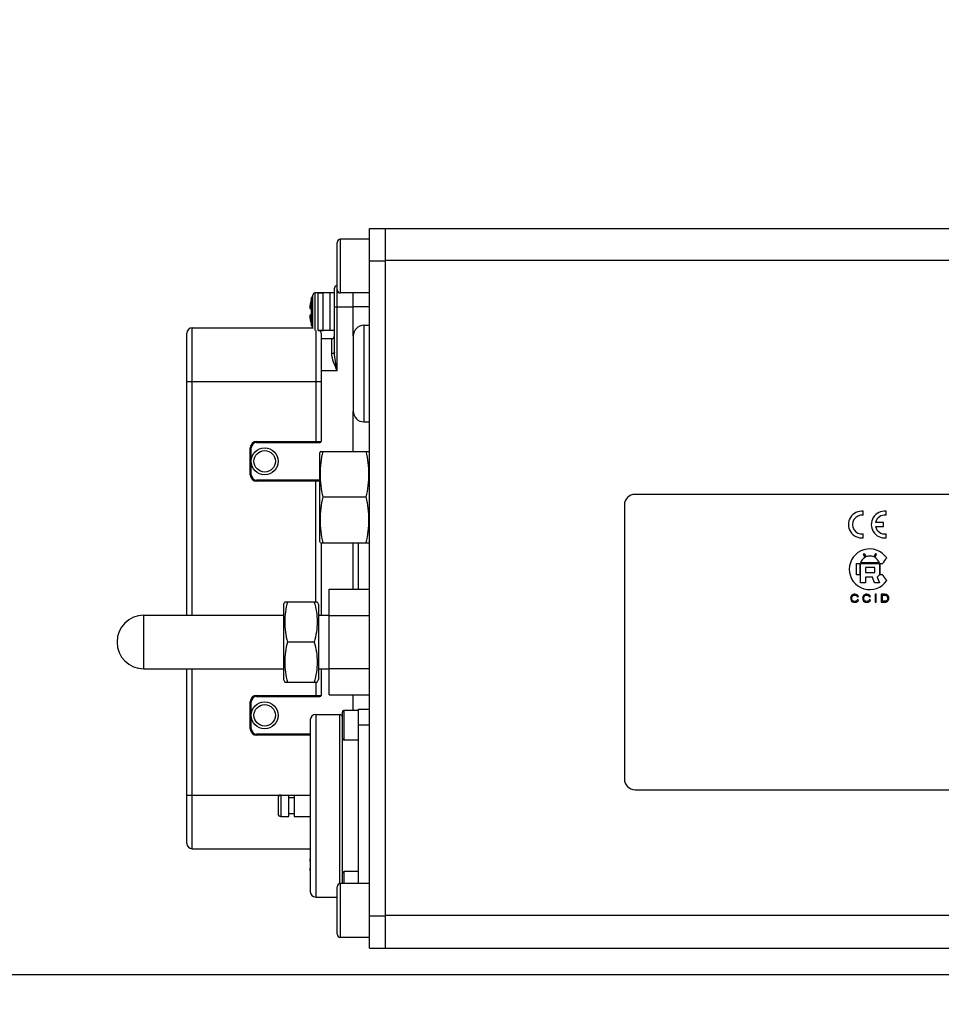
# Model space of a CAD drawing. Header units: millimetres. Extents: x 0 to 8410, y 0 to 5940.
# Tile 85 of 122: x 4044 to 4216, y 3092 to 3275. Entities that reach past the tile are written whole.
import ezdxf

# ---------------------------------------------------------------- set-up
doc = ezdxf.new("R2010")
doc.units = ezdxf.units.MM
doc.header["$LTSCALE"] = 462.55
doc.layers.get('0').update_dxf_attribs({"linetype": 'CONTINUOUS'})
for name, color, linetype in [('204101000016_DXF_DIMENSION', 7, 'CONTINUOUS'), ('304102000036_DXF_DIMENSION', 7, 'CONTINUOUS'), ('304103000019DXF_CONTINUOUS_LINE', 7, 'CONTINUOUS'), ('304105000042DXF_CONTINUOUS_LINE', 7, 'CONTINUOUS'), ('304105000133DXF_CONTINUOUS_LINE', 7, 'CONTINUOUS'), ('304106000002DXF_CONTINUOUS_LINE', 7, 'CONTINUOUS'), ('304106000021DXF_CONTINUOUS_LINE', 7, 'CONTINUOUS'), ('304107000010DXF_CONTINUOUS_LINE', 7, 'CONTINUOUS'), ('304109000015DXF_CONTINUOUS_LINE', 7, 'CONTINUOUS'), ('304110000210DXF_CONTINUOUS_LINE', 7, 'CONTINUOUS'), ('304110000234DXF_CONTINUOUS_LINE', 7, 'CONTINUOUS'), ('304112000009DXF_CONTINUOUS_LINE', 7, 'CONTINUOUS'), ('501023000027DXF_CONTINUOUS_LINE', 7, 'CONTINUOUS'), ('501023000069DXF_CONTINUOUS_LINE', 7, 'CONTINUOUS'), ('501023000072DXF_CONTINUOUS_LINE', 7, 'CONTINUOUS'), ('627001000012DXF_CONTINUOUS_LINE', 7, 'CONTINUOUS'), ('627001000038DXF_CONTINUOUS_LINE', 7, 'CONTINUOUS')]:
    doc.layers.add(name, color=color, linetype=linetype)
doc.styles.get("Standard").update_dxf_attribs({"font": 'txt', "width": 0.7})
doc.dimstyles.new('DIMSTYLE_2', dxfattribs={"dimtxt": 90, "dimasz": 50, "dimexe": 1.5, "dimexo": 0, "dimgap": 2.25, "dimtad": 0, "dimtih": 1, "dimtoh": 1, "dimdsep": 46, "dimtxsty": 'Standard', "dimblk": '_FILLED', "dimblk1": '_FILLED', "dimblk2": '_FILLED', "dimcen": 0.09, "dimclrt": 5, "dimazin": 2, "dimtp": 0.01, "dimtm": 0.01, "dimtfac": 1, "dimtofl": 0, "dimtmove": 0, "dimatfit": 3, "dimldrblk": '_FILLED', "dimfxl": 1, "dimtolj": 1, "dimarcsym": 0})
doc.dimstyles.new('DIMSTYLE_4', dxfattribs={"dimtxt": 90, "dimasz": 50, "dimexe": 1.5, "dimexo": 0, "dimgap": 2.25, "dimtad": 1, "dimdsep": 46, "dimtxsty": 'Standard', "dimblk": '_FILLED', "dimblk1": '_FILLED', "dimblk2": '_FILLED', "dimcen": 0.09, "dimclrt": 5, "dimazin": 2, "dimtp": 0.01, "dimtm": 0.01, "dimtfac": 1, "dimtofl": 0, "dimtmove": 0, "dimatfit": 3, "dimldrblk": '_FILLED', "dimfxl": 1, "dimtolj": 1, "dimarcsym": 0})
doc.dimstyles.new('DIMSTYLE_7', dxfattribs={"dimtxt": 90, "dimasz": 50, "dimexe": 1.5, "dimexo": 0, "dimgap": 2.25, "dimtad": 1, "dimdec": 0, "dimdsep": 46, "dimtxsty": 'Standard', "dimblk": '_FILLED', "dimblk1": '_FILLED', "dimblk2": '_FILLED', "dimcen": 0.09, "dimclrt": 5, "dimazin": 2, "dimtfac": 1, "dimtdec": 0, "dimtofl": 0, "dimtmove": 0, "dimatfit": 3, "dimldrblk": '_FILLED', "dimfxl": 1, "dimtolj": 1, "dimarcsym": 0})

# ---------------------------------------------------------------- blocks, each defined once
blk = doc.blocks.new('*D10')
at = {"layer": '204101000016_DXF_DIMENSION', "color": 2, "linetype": 'Continuous'}
blk.add_line((2735.73, 3495.36), (2620.59, 3495.36), dxfattribs=at)
blk = doc.blocks.new('_FILLED')
at = {"color": 0, "linetype": 'ByBlock'}
blk.add_solid([(0, 0), (-1, 0.17), (-1, -0.17)], dxfattribs=at)
blk = doc.blocks.new('*D11')
at = {"layer": '204101000016_DXF_DIMENSION', "color": 2, "linetype": 'Continuous'}
blk.add_line((4321.7, 3097.36), (2620.59, 3097.36), dxfattribs=at)
blk = doc.blocks.new('*D13')
at = {"layer": '204101000016_DXF_DIMENSION', "color": 2, "linetype": 'Continuous'}
blk.add_line((2735.73, 3495.36), (2735.73, 2020.02), dxfattribs=at)
blk = doc.blocks.new('*D22')
at = {"layer": '204101000016_DXF_DIMENSION', "color": 2, "linetype": 'Continuous'}
for p, q in [((4579.23, 3635.36), (3618, 3635.36)), ((3633, 3635.36), (3633, 3366.36)), ((3633, 3097.36), (3633, 3366.36)), ((4312.96, 3097.36), (3618, 3097.36))]:
    blk.add_line(p, q, dxfattribs=at)
at = {"layer": '204101000016_DXF_DIMENSION', "color": 2, "linetype": 'Continuous', "xscale": 50, "yscale": 50, "zscale": 50}
for p, rotation in [((3633, 3635.36), 90), ((3633, 3097.36), 270)]:
    blk.add_blockref('_FILLED', p, dxfattribs=dict(at, rotation=rotation))
blk = doc.blocks.new('*D33')
at = {"layer": '304102000036_DXF_DIMENSION', "color": 2, "linetype": 'Continuous'}
for p, q in [((4577.23, 4589.36), (3278.84, 4589.36)), ((3293.84, 4589.36), (3293.84, 3843.36)), ((3293.84, 3097.36), (3293.84, 3843.36)), ((4312.96, 3097.36), (3278.84, 3097.36))]:
    blk.add_line(p, q, dxfattribs=at)
at = {"layer": '304102000036_DXF_DIMENSION', "color": 2, "linetype": 'Continuous', "xscale": 50, "yscale": 50, "zscale": 50}
for p, rotation in [((3293.84, 4589.36), 90), ((3293.84, 3097.36), 270)]:
    blk.add_blockref('_FILLED', p, dxfattribs=dict(at, rotation=rotation))

msp = doc.modelspace()

# ---------------------------------------------------------------- linework, layer by layer
at = {"color": 2, "linetype": 'Continuous'}
msp.add_arc((4579.23457, 3635.35928), 1852.26657, 330, 180, dxfattribs=at)
at = {"layer": '304103000019DXF_CONTINUOUS_LINE', "color": 7, "linetype": 'Continuous'}
for p, q in [((4112.23457, 3236.35928), (4268.23206, 3236.35928)), ((4112.23457, 3102.35928), (4112.23457, 3236.35928)), ((4112.23457, 3102.35928), (4235.23457, 3102.35928))]:
    msp.add_line(p, q, dxfattribs=at)
at = {"layer": '304103000019DXF_CONTINUOUS_LINE', "color": 9, "linetype": 'Continuous'}
for p, q in [((4112.23457, 3230.464), (4277.34493, 3230.46412)), ((4112.23457, 3108.464), (4235.23457, 3108.46344))]:
    msp.add_line(p, q, dxfattribs=at)
at = {"layer": '304105000042DXF_CONTINUOUS_LINE', "color": 7, "linetype": 'Continuous'}
msp.add_line((4107.23457, 3169.17424), (4107.23457, 3177.85928), dxfattribs=at)
at = {"layer": '304105000133DXF_CONTINUOUS_LINE', "color": 7, "linetype": 'Continuous'}
for p, q in [((4109.23457, 3236.35928), (4112.23457, 3236.35928)), ((4109.23457, 3102.35928), (4109.23457, 3236.35928)), ((4109.23457, 3102.35928), (4112.23457, 3102.35928))]:
    msp.add_line(p, q, dxfattribs=at)
at = {"layer": '304105000133DXF_CONTINUOUS_LINE', "color": 9, "linetype": 'Continuous'}
for p, q in [((4109.23457, 3230.35928), (4112.23457, 3230.35928)), ((4109.23457, 3108.35928), (4112.23457, 3108.35928))]:
    msp.add_line(p, q, dxfattribs=at)
at = {"layer": '304106000002DXF_CONTINUOUS_LINE', "color": 7, "linetype": 'Continuous'}
for p, q in [((4075.23457, 3164.35928), (4075.23457, 3216.85928)), ((4076.23457, 3217.85928), (4098.69361, 3217.85928)), ((4100.23457, 3216.85928), (4100.23457, 3196.70928)), ((4088.23457, 3196.50928), (4100.03457, 3196.50928)), ((4087.23457, 3190.50928), (4087.23457, 3195.50928)), ((4100.03457, 3189.50928), (4088.23457, 3189.50928)), ((4100.23457, 3177.85928), (4100.23457, 3164.35928)), ((4075.23457, 3121.85928), (4075.23457, 3154.35928)), ((4100.23457, 3154.35928), (4100.23457, 3149.40928)), ((4088.23457, 3149.20928), (4100.03457, 3149.20928)), ((4087.23457, 3143.20928), (4087.23457, 3148.20928)), ((4098.23457, 3142.20928), (4088.23457, 3142.20928)), ((4076.23457, 3120.85928), (4098.23457, 3120.85928))]:
    msp.add_line(p, q, dxfattribs=at)
at = {"layer": '304106000002DXF_CONTINUOUS_LINE', "color": 9, "linetype": 'Continuous'}
for p, q in [((4076.23457, 3164.35928), (4076.23457, 3217.85928)), ((4099.23457, 3217.35928), (4099.23457, 3196.50928)), ((4075.23457, 3207.85928), (4100.23457, 3207.85928)), ((4088.23457, 3196.70928), (4100.23457, 3196.70928)), ((4088.23457, 3196.70928), (4088.23457, 3196.50928)), ((4087.03457, 3195.50928), (4087.23457, 3195.50928)), ((4087.03457, 3190.50928), (4087.03457, 3195.50928)), ((4087.03457, 3190.50928), (4087.23457, 3190.50928)), ((4088.23457, 3189.30928), (4088.23457, 3189.50928)), ((4100.03457, 3189.30928), (4088.23457, 3189.30928)), ((4099.23457, 3166.85928), (4099.23457, 3189.50928)), ((4076.23457, 3120.85928), (4076.23457, 3154.35928)), ((4099.23457, 3151.85928), (4099.23457, 3149.20928)), ((4088.23457, 3149.40928), (4100.23457, 3149.40928)), ((4088.23457, 3149.40928), (4088.23457, 3149.20928)), ((4087.03457, 3148.20928), (4087.23457, 3148.20928)), ((4087.03457, 3143.20928), (4087.03457, 3148.20928)), ((4087.03457, 3143.20928), (4087.23457, 3143.20928)), ((4088.23457, 3142.00928), (4088.23457, 3142.20928)), ((4098.23457, 3142.00928), (4088.23457, 3142.00928)), ((4075.23457, 3130.85928), (4092.73457, 3130.85928)), ((4094.23457, 3130.85928), (4095.23457, 3130.85928))]:
    msp.add_line(p, q, dxfattribs=at)
at = {"layer": '304106000002DXF_CONTINUOUS_LINE', "color": 7, "linetype": 'Continuous'}
for centre, radius, start, end in [((4076.23457, 3216.85928), 1, 90, 180), ((4099.23457, 3216.85928), 1, 0, 30.3317271), ((4088.23457, 3195.50928), 1, 90, 180), ((4100.03457, 3196.70928), 0.2, 270, 360), ((4088.23457, 3190.50928), 1, 180, 270), ((4088.23457, 3148.20928), 1, 90, 180), ((4100.03457, 3149.40928), 0.2, 270, 360), ((4088.23457, 3143.20928), 1, 180, 270), ((4076.23457, 3121.85928), 1, 180, 270)]:
    msp.add_arc(centre, radius, start, end, dxfattribs=at)
at = {"layer": '304106000002DXF_CONTINUOUS_LINE', "color": 9, "linetype": 'Continuous'}
for centre, start, end in [((4088.23457, 3195.50928), 90, 180), ((4088.23457, 3190.50928), 180, 270), ((4088.23457, 3148.20928), 90, 180), ((4088.23457, 3143.20928), 180, 270)]:
    msp.add_arc(centre, 1.19999, start, end, dxfattribs=at)
at = {"layer": '304106000021DXF_CONTINUOUS_LINE', "color": 7, "linetype": 'Continuous'}
for p, q in [((4108.23457, 3218.35928), (4109.23457, 3218.35928)), ((4106.23457, 3216.35928), (4106.23457, 3202.35928)), ((4108.23457, 3200.35928), (4109.23457, 3200.35928))]:
    msp.add_line(p, q, dxfattribs=at)
at = {"layer": '304106000021DXF_CONTINUOUS_LINE', "color": 9, "linetype": 'Continuous'}
msp.add_line((4108.23457, 3218.35928), (4108.23457, 3200.35928), dxfattribs=at)
at = {"layer": '304106000021DXF_CONTINUOUS_LINE', "color": 7, "linetype": 'Continuous'}
for centre, start, end in [((4108.23457, 3216.35928), 90, 180), ((4108.23457, 3202.35928), 180, 270)]:
    msp.add_arc(centre, 2, start, end, dxfattribs=at)
at = {"layer": '304107000010DXF_CONTINUOUS_LINE', "color": 7, "linetype": 'Continuous'}
for p, q in [((4067.23457, 3164.35928), (4093.23457, 3164.35928)), ((4067.23457, 3154.35928), (4093.23457, 3154.35928))]:
    msp.add_line(p, q, dxfattribs=at)
at = {"layer": '304107000010DXF_CONTINUOUS_LINE', "color": 9, "linetype": 'Continuous'}
msp.add_line((4067.23457, 3154.35928), (4067.23457, 3164.35928), dxfattribs=at)
at = {"layer": '304107000010DXF_CONTINUOUS_LINE', "color": 7, "linetype": 'Continuous'}
msp.add_arc((4067.23457, 3159.35928), 5, 90, 270, dxfattribs=at)
at = {"layer": '304109000015DXF_CONTINUOUS_LINE', "color": 7, "linetype": 'Continuous'}
for p, q in [((4093.23457, 3166.35928), (4093.46046, 3166.85932)), ((4093.46044, 3166.85928), (4099.5087, 3166.85928)), ((4099.50869, 3166.85932), (4099.73457, 3166.35928)), ((4093.23457, 3166.35916), (4093.23457, 3152.35941)), ((4099.73457, 3166.35916), (4099.73457, 3152.35941)), ((4099.73457, 3164.35928), (4101.71306, 3164.35928)), ((4101.73457, 3164.35736), (4101.71306, 3164.35928)), ((4101.71306, 3164.35928), (4101.71306, 3154.35928)), ((4098.98457, 3159.35928), (4093.98457, 3159.35928)), ((4099.73457, 3154.35928), (4101.71306, 3154.35928)), ((4101.73457, 3154.36121), (4101.71306, 3154.35928)), ((4093.23457, 3152.35928), (4093.46046, 3151.85925)), ((4099.50869, 3151.85925), (4099.73457, 3152.35928)), ((4093.46044, 3151.85928), (4099.5087, 3151.85928))]:
    msp.add_line(p, q, dxfattribs=at)
for points in [[(4093.98457, 3166.85928), (4093.66604, 3165.63799), (4093.25484, 3163.10928), (4093.66604, 3160.58058), (4093.98457, 3159.35928)], [(4098.98457, 3166.85928), (4099.3031, 3165.63799), (4099.7143, 3163.10928), (4099.3031, 3160.58058), (4098.98457, 3159.35928)], [(4093.98457, 3159.35928), (4093.66604, 3158.13799), (4093.25484, 3155.60928), (4093.66604, 3153.08058), (4093.98457, 3151.85928)], [(4098.98457, 3159.35928), (4099.3031, 3158.13799), (4099.7143, 3155.60928), (4099.3031, 3153.08058), (4098.98457, 3151.85928)]]:
    msp.add_open_spline(points, degree=3, knots=[0, 0, 0, 0, 0.500000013, 1, 1, 1, 1], dxfattribs=at)
at = {"layer": '304110000210DXF_CONTINUOUS_LINE', "color": 7, "linetype": 'Continuous'}
for p, q in [((4107.23457, 3146.85928), (4109.23457, 3146.85928)), ((4107.23457, 3114.35928), (4107.23457, 3146.85928)), ((4098.23457, 3144.85928), (4098.23457, 3112.85929)), ((4099.23457, 3145.85928), (4103.73457, 3145.85928)), ((4104.23457, 3116.30928), (4104.23457, 3141.40928)), ((4092.23457, 3130.35928), (4092.23457, 3127.35929)), ((4092.73457, 3130.85928), (4094.23457, 3130.85928)), ((4094.23457, 3126.85941), (4094.23457, 3130.85916)), ((4095.23457, 3130.35928), (4094.23457, 3130.35928)), ((4095.23457, 3130.85928), (4098.23457, 3130.85928)), ((4095.23457, 3130.85916), (4095.23457, 3126.85941)), ((4092.73457, 3126.85928), (4094.23457, 3126.85928)), ((4095.23457, 3127.35928), (4094.23457, 3127.35928)), ((4095.23457, 3126.85928), (4098.23457, 3126.85928)), ((4099.23457, 3111.85928), (4103.23457, 3111.85928))]:
    msp.add_line(p, q, dxfattribs=at)
at = {"layer": '304110000210DXF_CONTINUOUS_LINE', "color": 9, "linetype": 'Continuous'}
for p, q in [((4099.23457, 3145.85928), (4099.23457, 3111.85928)), ((4103.73457, 3114.34802), (4103.73457, 3145.85928)), ((4109.23457, 3143.85928), (4107.23457, 3143.85928)), ((4092.73457, 3130.85928), (4092.73457, 3126.85928))]:
    msp.add_line(p, q, dxfattribs=at)
at = {"layer": '304110000210DXF_CONTINUOUS_LINE', "color": 7, "linetype": 'Continuous'}
for centre, radius, start, end in [((4099.23457, 3144.85928), 1, 90, 180), ((4103.73457, 3145.35928), 0.5, 0, 90), ((4092.73457, 3130.35928), 0.5, 90, 180), ((4092.73457, 3127.35928), 0.5, 180, 270), ((4099.23457, 3112.85928), 1, 180, 270)]:
    msp.add_arc(centre, radius, start, end, dxfattribs=at)
at = {"layer": '304110000234DXF_CONTINUOUS_LINE', "color": 7, "linetype": 'Continuous'}
for p, q in [((4099.70555, 3224.35928), (4100.63457, 3224.35928)), ((4102.73457, 3224.35928), (4101.93457, 3224.35928)), ((4101.93457, 3217.35983), (4101.93457, 3224.35874)), ((4102.73457, 3213.32339), (4102.73457, 3225.25928)), ((4106.23457, 3216.35928), (4106.23457, 3224.35928)), ((4098.45974, 3223.43071), (4098.41047, 3223.25928)), ((4098.45974, 3223.43071), (4098.41047, 3223.25928)), ((4098.41047, 3223.25928), (4098.45974, 3223.43071)), ((4098.41047, 3223.25928), (4098.43125, 3223.25928)), ((4098.12466, 3221.45928), (4098.43125, 3221.45928)), ((4098.43125, 3220.25928), (4098.12466, 3220.25928)), ((4098.43125, 3218.45928), (4098.41047, 3218.45928)), ((4098.41047, 3218.45928), (4098.45974, 3218.28786)), ((4098.45974, 3218.28786), (4098.41047, 3218.45928)), ((4098.45974, 3218.28786), (4098.41047, 3218.45928)), ((4099.70555, 3217.35928), (4100.63457, 3217.35928)), ((4102.73457, 3217.35928), (4101.93457, 3217.35928)), ((4100.23457, 3215.85928), (4102.23457, 3215.85928)), ((4106.23457, 3194.85928), (4106.23457, 3202.35928)), ((4106.23457, 3169.17424), (4106.23457, 3177.85928)), ((4106.23457, 3146.60928), (4106.23457, 3149.54433)), ((4098.12466, 3118.45928), (4098.23457, 3118.45928)), ((4098.23457, 3117.25928), (4098.12466, 3117.25928))]:
    msp.add_line(p, q, dxfattribs=at)
at = {"layer": '304110000234DXF_CONTINUOUS_LINE', "color": 9, "linetype": 'Continuous'}
for p, q in [((4099.70555, 3217.35928), (4099.70555, 3224.35928)), ((4100.63457, 3217.35928), (4100.63457, 3224.35928)), ((4103.23457, 3209.85909), (4103.23457, 3224.95928)), ((4098.45973, 3223.13622), (4098.45974, 3223.43071)), ((4098.45973, 3218.58247), (4098.45973, 3223.13622)), ((4106.23457, 3221.85928), (4109.23457, 3221.85928)), ((4102.73457, 3221.75928), (4106.23457, 3221.75928)), ((4098.45974, 3218.28786), (4098.45973, 3218.58247)), ((4102.23457, 3213.05692), (4102.23457, 3215.85928)), ((4103.23457, 3209.85909), (4100.23457, 3209.85912))]:
    msp.add_line(p, q, dxfattribs=at)
at = {"layer": '304110000234DXF_CONTINUOUS_LINE', "color": 7, "linetype": 'Continuous'}
for centre, radius in [((4089.73457, 3193.00928), 2.5), ((4089.73457, 3193.00928), 1.99993), ((4089.73457, 3145.70928), 2.5), ((4089.73457, 3145.70928), 1.99993)]:
    msp.add_circle(centre, radius, dxfattribs=at)
for centre, radius, start, end in [((4103.23457, 3225.25928), 0.5, 90, 180), ((4099.70555, 3223.05928), 1.3, 138.4145576, 163.3984504), ((4107.08457, 3220.85928), 8.97998, 164.4986404, 176.1689106), ((4107.08457, 3220.85928), 8.97998, 183.8310894, 195.5013596), ((4107.08457, 3220.85928), 8.6741, 176.0336008, 183.9663992), ((4099.70555, 3218.65928), 1.3, 196.6015496, 221.5854424), ((4102.23457, 3216.35928), 0.5, 270, 360), ((4107.08457, 3117.85928), 8.97998, 170.2997909, 176.1689106), ((4107.08457, 3117.85928), 8.97998, 183.8310894, 189.7002091)]:
    msp.add_arc(centre, radius, start, end, dxfattribs=at)
at = {"layer": '304110000234DXF_CONTINUOUS_LINE', "color": 9, "linetype": 'Continuous'}
for points, knots in [([(4102.73457, 3213.32339), (4102.73457, 3213.2871), (4102.64391, 3213.0917), (4102.39802, 3213.05692), (4102.23457, 3213.05692)], [0, 0, 0, 0, 0.181650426, 1, 1, 1, 1]), ([(4103.23465, 3209.85909), (4103.00643, 3210.39613), (4102.57452, 3211.42067), (4102.23459, 3212.51977), (4102.23457, 3213.05692)], [0, 0, 0, 0, 0.52069166, 1, 1, 1, 1]), ([(4103.23457, 3209.85928), (4103.12094, 3210.43871), (4102.89859, 3211.58302), (4102.73458, 3212.74621), (4102.73457, 3213.32339)], [0, 0, 0, 0, 0.505690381, 1, 1, 1, 1])]:
    msp.add_open_spline(points, degree=3, knots=knots, dxfattribs=at)
at = {"layer": '304112000009DXF_CONTINUOUS_LINE', "color": 7, "linetype": 'Continuous'}
for p, q in [((4229.73457, 3186.85928), (4158.73457, 3186.85928)), ((4156.73457, 3184.85928), (4156.73457, 3133.85928)), ((4201.23457, 3182.96634), (4201.23457, 3183.72175)), ((4205.48457, 3182.96634), (4205.48457, 3183.72175)), ((4204.98457, 3181.60928), (4203.52522, 3181.60928)), ((4204.98457, 3180.85928), (4204.98457, 3181.60928)), ((4203.52522, 3180.85928), (4204.98457, 3180.85928)), ((4201.23457, 3178.74682), (4201.23457, 3179.50223)), ((4205.48457, 3178.74682), (4205.48457, 3179.50223)), ((4201.57082, 3175.11787), (4201.30817, 3175.64466)), ((4201.48716, 3175.7339), (4201.7498, 3175.20711)), ((4203.21934, 3175.20711), (4203.48198, 3175.7339)), ((4203.66097, 3175.64466), (4203.39832, 3175.11787)), ((4199.96457, 3173.95928), (4200.58457, 3173.95928)), ((4199.96457, 3171.85928), (4199.96457, 3173.95928)), ((4200.58457, 3173.95928), (4200.58457, 3171.85928)), ((4204.23457, 3174.10928), (4200.73457, 3174.10928)), ((4200.73457, 3173.95928), (4204.23457, 3173.95928)), ((4200.73457, 3170.35928), (4200.73457, 3173.95928)), ((4203.38457, 3173.22928), (4201.65457, 3173.22928)), ((4201.65457, 3173.22928), (4201.65457, 3172.32928)), ((4201.65457, 3172.32928), (4203.38457, 3172.32928)), ((4203.38457, 3172.32928), (4203.38457, 3173.22928)), ((4204.23457, 3173.95928), (4204.23457, 3171.85928)), ((4204.38457, 3173.95928), (4204.88457, 3173.95928)), ((4204.38457, 3171.85928), (4204.38457, 3173.95928)), ((4200.58457, 3171.85928), (4199.96457, 3171.85928)), ((4202.93457, 3171.45928), (4201.63457, 3171.45928)), ((4201.63457, 3171.45928), (4201.63457, 3170.35928)), ((4203.35682, 3170.35928), (4202.93457, 3171.45928)), ((4204.23457, 3171.85928), (4203.83457, 3171.45928)), ((4203.83457, 3171.45928), (4204.25682, 3170.35928)), ((4204.88457, 3171.85928), (4204.38457, 3171.85928)), ((4201.63457, 3170.35928), (4200.73457, 3170.35928)), ((4204.25682, 3170.35928), (4203.35682, 3170.35928)), ((4200.12979, 3167.79411), (4200.35178, 3167.83893)), ((4200.38083, 3167.24238), (4200.15536, 3167.29118)), ((4202.36443, 3167.79411), (4202.58642, 3167.83893)), ((4202.61547, 3167.24238), (4202.39, 3167.29118)), ((4203.67276, 3168.23928), (4203.44729, 3168.23928)), ((4203.44729, 3168.23928), (4203.44729, 3166.77928)), ((4203.67276, 3166.77928), (4203.67276, 3168.23928)), ((4205.17287, 3168.23928), (4204.58594, 3168.23928)), ((4204.58594, 3168.23928), (4204.58594, 3166.77928)), ((4204.81141, 3168.06699), (4205.16938, 3168.06699)), ((4204.81141, 3166.95158), (4204.81141, 3168.06699)), ((4205.17519, 3166.95158), (4204.81141, 3166.95158)), ((4203.44729, 3166.77928), (4203.67276, 3166.77928)), ((4204.58594, 3166.77928), (4205.20076, 3166.77928)), ((4158.73457, 3131.85928), (4229.73457, 3131.85928))]:
    msp.add_line(p, q, dxfattribs=at)
for centre, radius, start, end in [((4158.73457, 3184.85928), 2, 90, 180), ((4200.98457, 3181.23428), 2.5, 84.2608295, 275.7391705), ((4205.23457, 3181.23428), 2.5, 84.2608295, 275.7391705), ((4200.98457, 3181.23428), 1.75, 81.7867893, 278.2132107), ((4205.23457, 3181.23428), 1.75, 81.7867893, 167.6263749), ((4205.23457, 3181.23428), 1.75, 192.3736251, 278.2132107), ((4202.43457, 3172.90928), 3.8, 33.5477383, 326.4522617), ((4202.48457, 3173.50928), 1.85, 119.5985793, 161.0753556), ((4201.39766, 3175.68928), 0.1, 26.5, 206.5), ((4202.48457, 3173.50928), 1.85, 66.5985793, 113.4014207), ((4202.48457, 3173.50928), 1.85, 18.9246444, 60.4014207), ((4203.57148, 3175.68928), 0.1, 333.5, 153.5), ((4207.23977, 3173.1208), 2.5, 130.9401999, 160.4035072), ((4207.23977, 3172.69777), 2.5, 199.5964928, 229.0598001), ((4158.73457, 3133.85928), 2, 180, 270)]:
    msp.add_arc(centre, radius, start, end, dxfattribs=at)
for points in [[(4198.97569, 3167.91761), (4198.90828, 3167.80407), (4198.87457, 3167.67162), (4198.87457, 3167.52024)], [(4198.87457, 3167.52024), (4198.87457, 3167.38081), (4198.90363, 3167.25035), (4198.96406, 3167.12885)], [(4198.96406, 3167.12885), (4199.0245, 3167.00735), (4199.11167, 3166.91373), (4199.22673, 3166.84999)], [(4199.26508, 3168.17555), (4199.13956, 3168.11679), (4199.0431, 3168.03114), (4198.97569, 3167.91761)], [(4199.10702, 3167.52124), (4199.10702, 3167.61684), (4199.12445, 3167.71046), (4199.15996, 3167.80123)], [(4199.16978, 3167.19557), (4199.12794, 3167.28819), (4199.10702, 3167.39675), (4199.10702, 3167.52124)], [(4199.15996, 3167.80123), (4199.19535, 3167.89171), (4199.25695, 3167.96441), (4199.34528, 3168.01819)], [(4199.36721, 3166.9882), (4199.27787, 3167.03424), (4199.21162, 3167.10295), (4199.16978, 3167.19557)], [(4199.22673, 3166.84999), (4199.34179, 3166.78626), (4199.49172, 3166.75439), (4199.67535, 3166.75439)], [(4199.67884, 3168.26418), (4199.52775, 3168.26418), (4199.39061, 3168.2343), (4199.26508, 3168.17555)], [(4199.34528, 3168.01819), (4199.43361, 3168.07197), (4199.54286, 3168.09886), (4199.67419, 3168.09886)], [(4199.65676, 3166.91971), (4199.55216, 3166.91971), (4199.45569, 3166.94261), (4199.36721, 3166.9882)], [(4199.97759, 3167.01327), (4199.88921, 3166.95058), (4199.78228, 3166.91971), (4199.65676, 3166.91971)], [(4199.67419, 3168.09886), (4199.78809, 3168.09886), (4199.88223, 3168.07396), (4199.95729, 3168.0256)], [(4199.67535, 3166.75439), (4199.85201, 3166.75439), (4200.00194, 3166.79522), (4200.12514, 3166.87888)], [(4200.10859, 3168.15232), (4199.99265, 3168.22634), (4199.84853, 3168.26418), (4199.67884, 3168.26418)], [(4199.95729, 3168.0256), (4200.03216, 3167.97736), (4200.09027, 3167.89968), (4200.12979, 3167.79411)], [(4200.15536, 3167.29118), (4200.12398, 3167.16769), (4200.0647, 3167.07507), (4199.97759, 3167.01327)], [(4200.35178, 3167.83893), (4200.30529, 3167.97338), (4200.22509, 3168.07795), (4200.10859, 3168.15232)], [(4200.12514, 3166.87888), (4200.24834, 3166.96253), (4200.33318, 3167.08304), (4200.38083, 3167.24238)], [(4201.21032, 3167.91761), (4201.14291, 3167.80407), (4201.10921, 3167.67162), (4201.10921, 3167.52024)], [(4201.10921, 3167.52024), (4201.10921, 3167.38081), (4201.13827, 3167.25035), (4201.1987, 3167.12885)], [(4201.1987, 3167.12885), (4201.25914, 3167.00735), (4201.34631, 3166.91373), (4201.46137, 3166.84999)], [(4201.49972, 3168.17555), (4201.3742, 3168.11679), (4201.27773, 3168.03114), (4201.21032, 3167.91761)], [(4201.34166, 3167.52124), (4201.34166, 3167.61684), (4201.35909, 3167.71046), (4201.3946, 3167.80123)], [(4201.40442, 3167.19557), (4201.36258, 3167.28819), (4201.34166, 3167.39675), (4201.34166, 3167.52124)], [(4201.3946, 3167.80123), (4201.42999, 3167.89171), (4201.49159, 3167.96441), (4201.57992, 3168.01819)], [(4201.60185, 3166.9882), (4201.51251, 3167.03424), (4201.44626, 3167.10295), (4201.40442, 3167.19557)], [(4201.46137, 3166.84999), (4201.57643, 3166.78626), (4201.72636, 3166.75439), (4201.90999, 3166.75439)], [(4201.91348, 3168.26418), (4201.76239, 3168.26418), (4201.62524, 3168.2343), (4201.49972, 3168.17555)], [(4201.57992, 3168.01819), (4201.66825, 3168.07197), (4201.7775, 3168.09886), (4201.90883, 3168.09886)], [(4201.8914, 3166.91971), (4201.7868, 3166.91971), (4201.69033, 3166.94261), (4201.60185, 3166.9882)], [(4202.21222, 3167.01327), (4202.12385, 3166.95058), (4202.01692, 3166.91971), (4201.8914, 3166.91971)], [(4201.90883, 3168.09886), (4202.02273, 3168.09886), (4202.11687, 3168.07396), (4202.19193, 3168.0256)], [(4201.90999, 3166.75439), (4202.08665, 3166.75439), (4202.23658, 3166.79522), (4202.35978, 3166.87888)], [(4202.34323, 3168.15232), (4202.22728, 3168.22634), (4202.08317, 3168.26418), (4201.91348, 3168.26418)], [(4202.19193, 3168.0256), (4202.2668, 3167.97736), (4202.32491, 3167.89968), (4202.36443, 3167.79411)], [(4202.39, 3167.29118), (4202.35862, 3167.16769), (4202.29934, 3167.07507), (4202.21222, 3167.01327)], [(4202.58642, 3167.83893), (4202.53993, 3167.97338), (4202.45973, 3168.07795), (4202.34323, 3168.15232)], [(4202.35978, 3166.87888), (4202.48298, 3166.96253), (4202.56782, 3167.08304), (4202.61547, 3167.24238)], [(4205.16938, 3168.06699), (4205.30304, 3168.06699), (4205.40067, 3168.05703), (4205.46105, 3168.037)], [(4205.47617, 3168.21821), (4205.40648, 3168.23231), (4205.30536, 3168.23928), (4205.17287, 3168.23928)], [(4205.43902, 3166.97847), (4205.3751, 3166.96054), (4205.28677, 3166.95158), (4205.17519, 3166.95158)], [(4205.59244, 3167.05415), (4205.55408, 3167.02129), (4205.50294, 3166.99639), (4205.43902, 3166.97847)], [(4205.46105, 3168.037), (4205.54478, 3168.00923), (4205.61568, 3167.95346), (4205.67379, 3167.87179)], [(4205.47402, 3166.80371), (4205.55292, 3166.82012), (4205.62149, 3166.84501), (4205.67728, 3166.87688)], [(4205.72563, 3168.11333), (4205.65636, 3168.1636), (4205.57384, 3168.19845), (4205.47617, 3168.21821)], [(4205.71679, 3167.2384), (4205.68658, 3167.16072), (4205.6459, 3167.09997), (4205.59244, 3167.05415)], [(4205.67379, 3167.87179), (4205.7319, 3167.79013), (4205.76212, 3167.67261), (4205.76212, 3167.52024)], [(4205.67728, 3166.87688), (4205.73307, 3166.90875), (4205.78537, 3166.95357), (4205.83264, 3167.00957)], [(4205.76212, 3167.52024), (4205.76212, 3167.40969), (4205.74701, 3167.31608), (4205.71679, 3167.2384)], [(4205.92716, 3167.86383), (4205.883, 3167.96541), (4205.81559, 3168.04807), (4205.72563, 3168.11333)], [(4205.83264, 3167.00957), (4205.87951, 3167.06511), (4205.91903, 3167.13682), (4205.94924, 3167.22246)], [(4205.99457, 3167.51725), (4205.99457, 3167.64672), (4205.97133, 3167.76224), (4205.92716, 3167.86383)], [(4205.94924, 3167.22246), (4205.97946, 3167.30811), (4205.99457, 3167.40571), (4205.99457, 3167.51725)], [(4205.20076, 3166.77928), (4205.30304, 3166.77928), (4205.39485, 3166.78725), (4205.47402, 3166.80371)]]:
    msp.add_open_spline(points, degree=3, dxfattribs=at)
at = {"layer": '501023000027DXF_CONTINUOUS_LINE', "color": 7, "linetype": 'Continuous'}
for p, q in [((4103.23457, 3224.95928), (4103.23457, 3233.75928)), ((4109.23457, 3234.35928), (4103.83457, 3234.35928)), ((4109.23457, 3224.35928), (4103.83457, 3224.35928)), ((4103.23457, 3104.95928), (4103.23457, 3113.75928)), ((4109.23457, 3114.35928), (4103.83457, 3114.35928)), ((4109.23457, 3104.35928), (4103.83457, 3104.35928))]:
    msp.add_line(p, q, dxfattribs=at)
at = {"layer": '501023000027DXF_CONTINUOUS_LINE', "color": 9, "linetype": 'Continuous'}
for p, q in [((4103.83457, 3224.35928), (4103.83457, 3234.35928)), ((4103.83457, 3104.35928), (4103.83457, 3114.35928))]:
    msp.add_line(p, q, dxfattribs=at)
at = {"layer": '501023000027DXF_CONTINUOUS_LINE', "color": 7, "linetype": 'Continuous'}
for centre, start, end in [((4103.83457, 3233.75928), 90, 180.0000003), ((4103.83457, 3224.95928), 179.9999997, 270), ((4103.83457, 3113.75928), 90, 180.0000003), ((4103.83457, 3104.95928), 179.9999997, 270)]:
    msp.add_arc(centre, 0.6, start, end, dxfattribs=at)
at = {"layer": '501023000069DXF_CONTINUOUS_LINE', "color": 7, "linetype": 'Continuous'}
for p, q in [((4098.73457, 3217.75928), (4098.73457, 3223.95928)), ((4102.73457, 3224.35928), (4099.13457, 3224.35928)), ((4102.73457, 3217.35928), (4099.70555, 3217.35928))]:
    msp.add_line(p, q, dxfattribs=at)
at = {"layer": '501023000069DXF_CONTINUOUS_LINE', "color": 9, "linetype": 'Continuous'}
msp.add_line((4099.13457, 3217.35928), (4099.13457, 3224.35928), dxfattribs=at)
at = {"layer": '501023000069DXF_CONTINUOUS_LINE', "color": 7, "linetype": 'Continuous'}
msp.add_arc((4099.13457, 3223.95928), 0.4, 90, 180.0000041, dxfattribs=at)
at = {"layer": '501023000072DXF_CONTINUOUS_LINE', "color": 7, "linetype": 'Continuous'}
for p, q in [((4104.23457, 3141.40928), (4104.23457, 3146.30928)), ((4107.23457, 3146.60928), (4104.53457, 3146.60928)), ((4107.23457, 3141.10928), (4104.53457, 3141.10928)), ((4104.23457, 3114.35928), (4104.23457, 3116.30928)), ((4107.23457, 3116.60928), (4104.53457, 3116.60928))]:
    msp.add_line(p, q, dxfattribs=at)
at = {"layer": '501023000072DXF_CONTINUOUS_LINE', "color": 9, "linetype": 'Continuous'}
for p, q in [((4104.53457, 3141.10928), (4104.53457, 3146.60928)), ((4104.53457, 3114.35928), (4104.53457, 3116.60928))]:
    msp.add_line(p, q, dxfattribs=at)
at = {"layer": '501023000072DXF_CONTINUOUS_LINE', "color": 7, "linetype": 'Continuous'}
for centre, start, end in [((4104.53457, 3146.30928), 90, 180.0000046), ((4104.53457, 3141.40928), 179.9999954, 270), ((4104.53457, 3116.30928), 90, 180.0000046)]:
    msp.add_arc(centre, 0.3, start, end, dxfattribs=at)
at = {"layer": '627001000012DXF_CONTINUOUS_LINE', "color": 7, "linetype": 'Continuous'}
for p, q in [((4101.73457, 3169.17424), (4109.23457, 3169.17424)), ((4101.73457, 3149.54433), (4101.73457, 3169.17424)), ((4101.73457, 3164.26676), (4109.23457, 3164.26676)), ((4101.73457, 3154.45181), (4109.23457, 3154.45181)), ((4101.73457, 3149.54433), (4109.23457, 3149.54433))]:
    msp.add_line(p, q, dxfattribs=at)
at = {"layer": '627001000038DXF_CONTINUOUS_LINE', "color": 7, "linetype": 'Continuous'}
for p, q in [((4100.13183, 3194.87651), (4100.03457, 3194.60928)), ((4100.03457, 3178.10928), (4100.03457, 3194.60928)), ((4100.12564, 3194.85928), (4109.1435, 3194.85928)), ((4109.23457, 3194.60928), (4109.13731, 3194.87651)), ((4108.66497, 3186.35928), (4100.60417, 3186.35928)), ((4100.13183, 3177.84206), (4100.03457, 3178.10928)), ((4100.12564, 3177.85928), (4109.1435, 3177.85928)), ((4109.23457, 3178.10928), (4109.13731, 3177.84206))]:
    msp.add_line(p, q, dxfattribs=at)
for points in [[(4100.60417, 3186.35928), (4100.31099, 3187.75443), (4099.94015, 3190.60928), (4100.31099, 3193.46413), (4100.60417, 3194.85928)], [(4108.66497, 3186.35928), (4108.95815, 3187.75443), (4109.32899, 3190.60928), (4108.95815, 3193.46413), (4108.66497, 3194.85928)]]:
    msp.add_open_spline(points, degree=3, dxfattribs=at)
for points in [[(4100.60417, 3177.85928), (4100.31099, 3179.25443), (4099.94015, 3182.10928), (4100.31099, 3184.96413), (4100.60417, 3186.35928)], [(4108.66497, 3177.85928), (4108.95815, 3179.25443), (4109.32899, 3182.10928), (4108.95815, 3184.96413), (4108.66497, 3186.35928)]]:
    msp.add_open_spline(points, degree=3, knots=[0, 0, 0, 0, 0.50000001, 1, 1, 1, 1], dxfattribs=at)

# ---------------------------------------------------------------- dimensions: what is measured, and where the dimension line sits
at = {"layer": '204101000016_DXF_DIMENSION', "color": 2, "linetype": 'Continuous'}
dim = msp.add_linear_dim(base=(3632.99573, 3097.35928), p1=(4579.23457, 3635.35928), p2=(4312.96137, 3097.35928), angle=270, dimstyle='DIMSTYLE_7', dxfattribs=at)
dim.commit()
dim.dimension.update_dxf_attribs({"geometry": '*D22', "text_midpoint": (3632.99573, 3271.85928), "dimtype": 160})
for feature_location, offset, dtype, origin, override, picture, middle in [((2735.73457, 3495.35928), (-115.14774, 0), 0, (4321.69907, 3097.35928), {"dimgap": 22.500064, "dimtad": 1, "dimtih": 0, "dimtoh": 0}, '*D10', (2386.58683, 3517.85928)), ((2735.73457, 3495.35928), (0, -1475.3345), 1, (4430.23457, 3086.41513), {"dimgap": 22.500114, "dimtad": 1, "dimtih": 0, "dimtoh": 0}, '*D13', (2713.23457, 1597.02478)), ((4321.699066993, 3097.3592844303), (-1701.112240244, 0), 0, (4321.699066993, 3097.3592844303), {"dimgap": 22.500048, "dimtad": 1, "dimtih": 0, "dimtoh": 0}, '*D11', (2512.586826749, 3119.8592844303))]:
    dim = msp.add_ordinate_dim(feature_location=feature_location, offset=offset, dtype=dtype, origin=origin, dimstyle='DIMSTYLE_2', override=override, dxfattribs=at)
    dim.commit()
    dim.dimension.update_dxf_attribs({"geometry": picture, "text_midpoint": middle})
at = {"layer": '304102000036_DXF_DIMENSION', "color": 2, "linetype": 'Continuous'}
dim = msp.add_linear_dim(base=(3293.83758, 3097.35928), p1=(4577.23457, 4589.35928), p2=(4312.96137, 3097.35928), angle=270, dimstyle='DIMSTYLE_4', dxfattribs=at)
dim.commit()
dim.dimension.update_dxf_attribs({"geometry": '*D33', "text_midpoint": (3293.83758, 3717.35928), "dimtype": 160})

doc.saveas('drawing.dxf')
